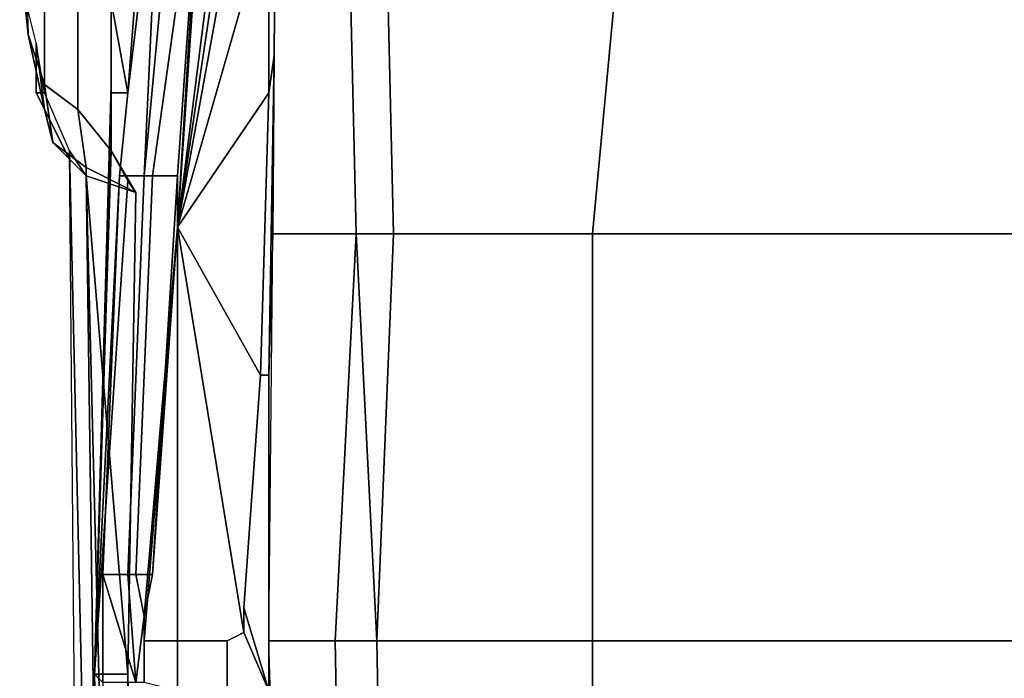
# Model space of a CAD drawing. Header units: inches. Extents: x -65076 to -46572, y -27630 to -20330.
# Tile 11 of 19: x -56015 to -55001, y -24119 to -23441. Entities that reach past the tile are written whole.
import ezdxf

# ---------------------------------------------------------------- set-up
doc = ezdxf.new("R2010")
doc.units = ezdxf.units.IN
doc.header["$MEASUREMENT"] = 0
doc.linetypes.add('ACAD_ISO07W100', pattern=[3, 0, -3])
doc.layers.get('0').update_dxf_attribs({"true_color": 0xc2ced6})
doc.layers.add('VOITURE', color=174, linetype='Continuous')

# ---------------------------------------------------------------- blocks, each defined once
blk = doc.blocks.new('F6')
at = {"linetype": 'Continuous'}
for points in [[(-24.681, 61.165, 8.115), (-23.681, 75.958, 3.058), (-22.681, 76.958, 5.308)], [(-24.681, 61.165, 8.115), (-22.681, 76.958, 5.308), (-22.431, 76.208, 7.808)], [(-24.681, 61.165, 8.115), (-22.431, 76.208, 7.808), (-22.181, 74.958, 9.558)], [(-24.681, 61.165, 8.115), (-23.931, 73.458, 1.308), (-23.681, 75.958, 3.058)], [(-26.181, 65.208, -0.692), (-26.681, 67.958, -8.942), (-25.431, 74.958, -4.192)], [(-26.181, 65.208, -0.692), (-25.431, 74.958, -4.192), (-25.181, 73.458, -1.192)], [(-24.681, 61.165, 8.115), (-22.181, 74.958, 9.558), (-21.931, 70.708, 12.308)], [(-25.681, 62.708, 0.558), (-26.431, 62.708, -0.442), (-26.181, 65.208, -0.692), (-25.181, 73.458, -1.192)], [(-25.431, 62.708, 1.308), (-25.681, 62.708, 0.558), (-24.681, 73.458, 0.058), (-23.931, 73.458, 1.308)], [(-25.681, 62.708, 0.558), (-25.181, 73.458, -1.192), (-24.681, 73.458, 0.058)], [(-24.681, 62.708, 1.558), (-25.431, 62.708, 1.308), (-23.931, 73.458, 1.308)], [(-24.681, 61.165, 8.115), (-24.681, 62.708, 1.558), (-23.931, 73.458, 1.308)], [(-29.181, 66.958, -17.317), (-29.306, 68.208, -17.692), (-29.431, 71.958, -12.192), (-29.306, 70.958, -10.942)], [(-21.768, 66.333, 14.808), (-21.931, 65.208, 14.308), (-21.931, 70.708, 12.308), (-21.731, 71.708, 13.308)], [(-21.731, 71.708, 13.308), (-19.556, 71.708, 15.683), (-19.306, 60.958, 18.433), (-21.806, 60.958, 16.308)], [(-19.556, 71.708, 15.683), (-18.431, 71.708, 16.308), (-18.181, 60.958, 19.058), (-19.306, 60.958, 18.433)], [(-18.431, 71.708, 16.308), (-11.181, 71.708, 19.433), (-12.181, 60.958, 22.183), (-18.181, 60.958, 19.058)], [(0.819, 71.708, 20.433), (0.819, 60.958, 23.308), (-12.181, 60.958, 22.183), (-11.181, 71.708, 19.433)], [(-28.681, 65.458, -16.942), (-29.181, 66.958, -17.317), (-29.306, 70.958, -10.942), (-28.681, 69.458, -9.942)], [(-24.681, 61.165, 8.115), (-21.931, 70.708, 12.308), (-21.931, 65.208, 14.308)], [(-27.681, 64.708, -16.442), (-28.681, 65.458, -16.942), (-28.681, 69.458, -9.942), (-27.681, 68.708, -8.942)], [(-26.681, 63.458, -15.692), (-27.681, 64.708, -16.442), (-27.681, 68.708, -8.942), (-26.681, 67.958, -8.942)], [(-28.681, 64.708, -22.442), (-28.931, 66.708, -22.692), (-29.306, 68.208, -17.692), (-29.181, 66.958, -17.317)], [(-26.181, 65.208, -0.692), (-26.681, 65.208, -4.692), (-26.681, 65.458, -12.442), (-26.681, 67.958, -8.942)], [(-28.431, 63.708, -22.192), (-28.681, 64.708, -22.442), (-29.181, 66.958, -17.317), (-28.681, 65.458, -16.942)], [(-28.681, 65.208, -26.692), (-28.931, 66.708, -24.692), (-28.931, 65.208, -26.692)], [(-28.931, 65.208, -26.692), (-28.931, 66.708, -24.692), (-28.931, 66.708, -22.692), (-28.681, 64.708, -22.442)], [(-21.931, 56.708, 16.908), (-22.181, 56.708, 15.558), (-21.931, 65.208, 14.308), (-21.768, 66.333, 14.808)], [(-21.931, 56.708, 16.908), (-21.768, 66.333, 14.808), (-21.806, 60.958, 16.308)], [(-27.431, 62.958, -21.942), (-28.431, 63.708, -22.192), (-28.681, 65.458, -16.942), (-27.681, 64.708, -16.442)], [(-27.181, 47.708, -3.952), (-27.181, 47.708, -12.692), (-26.681, 65.458, -12.442), (-26.681, 65.208, -4.692)], [(-27.181, 47.708, -12.692), (-26.681, 63.458, -15.692), (-26.681, 65.458, -12.442)], [(-27.931, 63.458, -26.692), (-28.681, 65.208, -26.692), (-28.931, 65.208, -26.692), (-27.931, 63.208, -24.692)], [(-27.931, 63.208, -24.692), (-28.931, 65.208, -26.692), (-28.681, 64.708, -22.442), (-28.431, 63.708, -22.192)], [(-26.431, 62.708, -0.442), (-27.181, 47.708, -3.952), (-26.681, 65.208, -4.692), (-26.181, 65.208, -0.692)], [(-24.681, 61.165, 8.115), (-21.931, 65.208, 14.308), (-22.181, 56.708, 15.558)], [(-25.931, 62.208, -23.692), (-27.431, 62.958, -21.942), (-27.681, 64.708, -16.442), (-26.681, 63.458, -15.692)], [(-27.431, 62.708, -24.192), (-27.931, 63.208, -24.692), (-28.431, 63.708, -22.192), (-27.431, 62.958, -21.942)], [(-27.931, 63.458, -26.692), (-26.681, 8.208, -24.942), (-27.431, 7.458, -26.442)], [(-26.681, 8.208, -24.942), (-27.931, 63.458, -26.692), (-27.431, 62.708, -24.192)], [(-27.931, 63.458, -26.692), (-27.931, 63.208, -24.692), (-27.431, 62.708, -24.192)], [(-27.181, 47.708, -12.692), (-26.181, 62.558, -21.442), (-26.681, 63.458, -15.692)], [(-25.931, 62.208, -23.692), (-27.431, 62.708, -24.192), (-27.431, 62.958, -21.942), (-25.931, 62.208, -23.692)], [(-26.056, 8.583, -24.442), (-26.681, 8.208, -24.942), (-27.431, 62.708, -24.192)], [(-25.931, 62.208, -23.692), (-26.181, 47.708, -23.692), (-27.431, 62.708, -24.192)], [(-27.431, 62.708, -24.192), (-26.181, 47.708, -23.692), (-26.056, 8.583, -24.442)], [(-26.431, 62.708, -0.442), (-26.931, 50.708, -0.442), (-26.931, 47.458, -1.192), (-27.181, 47.708, -3.952)], [(-27.181, 47.708, -12.692), (-26.181, 47.708, -23.692), (-25.931, 62.208, -23.692), (-26.181, 62.558, -21.442)], [(-26.181, 50.708, 0.558), (-26.931, 50.708, -0.442), (-26.431, 62.708, -0.442), (-25.681, 62.708, 0.558)], [(-25.931, 50.708, 1.308), (-26.181, 50.708, 0.558), (-25.681, 62.708, 0.558), (-25.431, 62.708, 1.308)], [(-25.431, 50.708, 1.558), (-25.931, 50.708, 1.308), (-25.431, 62.708, 1.308), (-24.681, 62.708, 1.558)], [(-24.681, 61.165, 8.115), (-25.431, 50.708, 1.558), (-24.681, 62.708, 1.558)], [(-24.681, 61.165, 8.115), (-24.681, 48.708, 9.058), (-25.681, 48.708, 3.558)], [(-24.681, 61.165, 8.115), (-25.681, 48.708, 3.558), (-25.681, 49.458, 2.308)], [(-24.681, 61.165, 8.115), (-25.681, 49.458, 2.308), (-25.431, 50.708, 1.558)], [(-24.681, 61.165, 8.115), (-22.181, 56.708, 15.558), (-22.681, 49.708, 16.058), (-22.681, 48.958, 15.308)], [(-22.181, 56.708, 15.558), (-22.681, 49.708, 16.058), (-22.681, 48.958, 15.308), (-24.681, 61.165, 8.115)], [(-24.681, 61.165, 8.115), (-22.681, 48.958, 15.308), (-23.181, 48.708, 14.308), (-24.681, 48.708, 9.058)], [(-21.806, 60.958, 16.308), (-19.306, 60.958, 18.433), (-19.931, 48.708, 19.308), (-21.931, 48.708, 17.708)], [(-19.306, 60.958, 18.433), (-18.681, 48.708, 20.183), (-19.931, 48.708, 19.308)], [(-19.306, 60.958, 18.433), (-18.181, 60.958, 19.058), (-18.681, 48.708, 20.183), (-19.931, 48.708, 19.308)], [(-19.306, 60.958, 18.433), (-18.181, 60.958, 19.058), (-18.181, 60.958, 19.058), (-18.681, 48.708, 20.183)], [(-18.181, 60.958, 19.058), (-12.181, 60.958, 22.183), (-12.181, 48.708, 23.308), (-18.681, 48.708, 20.183)], [(0.819, 60.958, 23.308), (0.819, 48.708, 24.183), (-12.181, 48.708, 23.308), (-12.181, 60.958, 22.183)], [(-21.931, 47.208, 17.808), (-22.681, 49.708, 16.058), (-22.181, 56.708, 15.558), (-21.931, 56.708, 16.908)], [(-21.931, 47.208, 17.808), (-21.931, 56.708, 16.908), (-21.931, 48.708, 17.708)], [(-26.181, 50.708, 0.558), (-25.931, 47.458, 0.808), (-26.931, 50.708, -0.442)], [(-26.931, 50.708, -0.442), (-25.931, 47.458, 0.808), (-26.931, 47.458, -1.192)], [(-25.681, 49.458, 2.308), (-25.931, 47.458, 0.808), (-26.181, 50.708, 0.558), (-25.931, 50.708, 1.308)], [(-25.681, 49.458, 2.308), (-25.931, 50.708, 1.308), (-25.431, 50.708, 1.558)], [(-21.931, 47.208, 17.808), (-22.681, 48.958, 15.308), (-22.681, 49.708, 16.058)], [(-25.681, 47.458, 3.808), (-25.931, 47.458, 0.808), (-25.681, 49.458, 2.308), (-25.681, 48.708, 3.558)], [(-21.931, 47.208, 17.808), (-23.181, 47.208, 14.558), (-23.181, 48.708, 14.308), (-22.681, 48.958, 15.308)], [(-24.681, 47.208, 9.058), (-25.681, 47.458, 3.808), (-25.681, 48.708, 3.558), (-24.681, 48.708, 9.058)], [(-23.181, 47.208, 14.558), (-24.681, 47.208, 9.058), (-24.681, 48.708, 9.058), (-23.181, 48.708, 14.308)], [(-21.931, 48.708, 17.708), (-19.931, 48.708, 19.308), (-19.681, 35.208, 19.558), (-21.531, 35.208, 17.558)], [(-19.931, 48.708, 19.308), (-18.681, 48.708, 20.183), (-18.431, 35.208, 20.558), (-19.681, 35.208, 19.558)], [(-18.681, 48.708, 20.183), (-12.181, 48.708, 23.308), (-12.181, 35.208, 23.058), (-18.431, 35.208, 20.558)], [(0.819, 48.708, 24.183), (0.819, 35.208, 23.808), (-12.181, 35.208, 23.058), (-12.181, 48.708, 23.308)], [(-27.181, 47.708, -12.692), (-26.931, 36.208, -14.192), (-25.931, 35.958, -23.692), (-26.181, 47.708, -23.692)], [(-27.181, 47.708, -3.952), (-26.931, 36.958, -5.192), (-26.931, 36.208, -14.192), (-27.181, 47.708, -12.692)], [(-26.931, 47.458, -1.192), (-26.931, 36.958, -5.192), (-27.181, 47.708, -3.952)], [(-26.181, 47.708, -23.692), (-25.931, 35.958, -23.692), (-26.056, 8.583, -24.442)]]:
    blk.add_3dface(points, dxfattribs=at)
blk = doc.blocks.new('A$C37A712A2')
at = {"color": 4, "xscale": 0.07, "yscale": 0.07, "zscale": 0.07}
blk.add_blockref('F6', (1.6642, -5.723, 2.584), dxfattribs=at)

msp = doc.modelspace()

# ---------------------------------------------------------------- block references
at = {"layer": 'VOITURE', "linetype": 'ACAD_ISO07W100', "lineweight": 100, "xscale": 488.3289430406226, "yscale": 488.3289430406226, "zscale": 488.3289430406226}
msp.add_blockref('A$C37A712A2', (-55821.2, -22950.9, 2988.9), dxfattribs=at)

doc.saveas('drawing.dxf')
